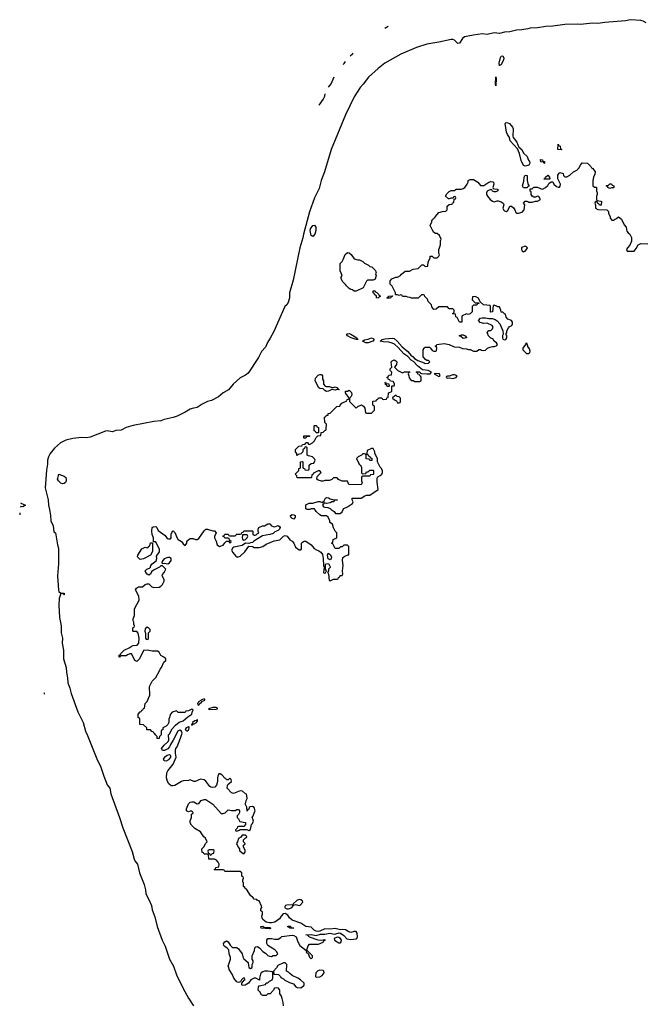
# Model space of a CAD drawing. Header units: inches. Extents: x 2494115 to 2685112, y 774173 to 915163.
# Tile 2 of 215: x 2494115 to 2501348, y 844267 to 855674. Entities that reach past the tile are written whole.
import ezdxf

# ---------------------------------------------------------------- set-up
doc = ezdxf.new("R2010")
doc.units = ezdxf.units.IN
doc.header["$MEASUREMENT"] = 0
for name, color, linetype in [('C4894', 7, 'Continuous'), ('C4895', 7, 'Continuous'), ('C5805', 7, 'Continuous')]:
    doc.layers.add(name, color=color, linetype=linetype)

msp = doc.modelspace()

# ---------------------------------------------------------------- linework, layer by layer
at = {"layer": 'C4894', "color": 5, "elevation": 20}
for points in [[(2494118, 849962), (2494118, 849950), (2494115, 849937)], [(2494460, 850000), (2494473, 849930), (2494477, 849870), (2494502, 849810), (2494510, 849742), (2494531, 849731), (2494553, 849590), (2494563, 849550), (2494565, 849370), (2494555, 849230), (2494565, 849065), (2494570, 849048), (2494590, 849030), (2494631, 849030), (2494630, 849010), (2494626, 849010), (2494622, 849022), (2494590, 849028), (2494571, 848970), (2494569, 848890), (2494577, 848750), (2494597, 848650), (2494597, 848570), (2494610, 848510), (2494608, 848450), (2494621, 848370), (2494623, 848270), (2494654, 848170), (2494656, 848110), (2494668, 848050), (2494671, 847990), (2494696, 847930), (2494710, 847866), (2494790, 847654), (2494850, 847530), (2494876, 847430), (2494902, 847382), (2495010, 847112), (2495056, 847016), (2495089, 846910), (2495130, 846810), (2495158, 846770), (2495170, 846704), (2495273, 846433), (2495310, 846310), (2495418, 846038), (2495442, 845950), (2495450, 845930), (2495478, 845890), (2495502, 845790), (2495555, 845655), (2495574, 845594), (2495576, 845550), (2495582, 845530), (2495605, 845490), (2495641, 845410), (2495650, 845362), (2495679, 845279), (2495707, 845167), (2495766, 845010), (2495799, 844939), (2495850, 844790), (2495896, 844710), (2495930, 844610), (2496009, 844449), (2496070, 844340), (2496129, 844250)], [(2497169, 844250), (2497168, 844288), (2497155, 844335), (2497142, 844370), (2497129, 844390), (2497128, 844430), (2497114, 844454), (2497090, 844458), (2497066, 844454), (2497050, 844428), (2497014, 844390), (2496990, 844388), (2496971, 844369), (2496930, 844368), (2496916, 844376), (2496898, 844410), (2496878, 844430), (2496882, 844470), (2496890, 844482), (2496962, 844498), (2496970, 844514), (2496990, 844514), (2497010, 844534), (2497038, 844550), (2497046, 844570), (2497046, 844630), (2497042, 844642), (2496990, 844649), (2496950, 844649), (2496930, 844644), (2496911, 844630), (2496903, 844617), (2496892, 844570), (2496893, 844547), (2496850, 844569), (2496830, 844569), (2496792, 844550), (2496765, 844510), (2496728, 844488), (2496690, 844486), (2496687, 844493), (2496686, 844514), (2496690, 844514), (2496715, 844545), (2496726, 844550), (2496713, 844573), (2496702, 844570), (2496682, 844550), (2496674, 844526), (2496650, 844518), (2496630, 844528), (2496594, 844570), (2496577, 844617), (2496542, 844670), (2496536, 844696), (2496529, 844709), (2496558, 844790), (2496558, 844810), (2496542, 844850), (2496539, 844899), (2496519, 844919), (2496490, 844935), (2496479, 844950), (2496475, 844970), (2496489, 844991), (2496510, 845002), (2496530, 844992), (2496551, 844951), (2496571, 844931), (2496585, 844925), (2496630, 844925), (2496651, 844911), (2496690, 844852), (2496698, 844818), (2496710, 844792), (2496762, 844750), (2496764, 844716), (2496770, 844694), (2496790, 844682), (2496807, 844693), (2496808, 844730), (2496818, 844750), (2496818, 844770), (2496808, 844790), (2496809, 844829), (2496834, 844890), (2496838, 844922), (2496848, 844932), (2496870, 844938), (2496898, 844918), (2496930, 844878), (2496961, 844861), (2496990, 844832), (2497010, 844825), (2497030, 844822), (2497050, 844832), (2497087, 844833), (2497106, 844850), (2497090, 844878), (2497070, 844898), (2496988, 844950), (2496978, 844970), (2496978, 845010), (2496990, 845031), (2497030, 845031), (2497070, 845022), (2497110, 845022), (2497140, 845040), (2497150, 845051), (2497270, 845067), (2497290, 845064), (2497318, 845050), (2497336, 844990), (2497358, 844950), (2497430, 844894), (2497442, 844898), (2497455, 844945), (2497470, 844962), (2497577, 844963), (2497630, 844987), (2497638, 845002), (2497655, 845010), (2497650, 845014), (2497612, 845008), (2497570, 845009), (2497470, 845044), (2497449, 845069), (2497428, 845072), (2497490, 845076), (2497550, 845064), (2497599, 845081), (2497650, 845080), (2497707, 845093), (2497759, 845080), (2497778, 845082), (2497814, 845094), (2497831, 845091), (2497870, 845066), (2497905, 845025), (2497950, 845017), (2498010, 845024), (2498019, 845030), (2498029, 845050), (2498024, 845090), (2498010, 845109), (2497990, 845109), (2497950, 845098), (2497925, 845105), (2497890, 845129), (2497853, 845133), (2497829, 845129), (2497770, 845145), (2497710, 845139), (2497650, 845141), (2497590, 845114), (2497571, 845109), (2497550, 845113), (2497527, 845127), (2497490, 845162), (2497430, 845167), (2497370, 845207), (2497270, 845243), (2497239, 845270), (2497220, 845300), (2497190, 845318), (2497166, 845314), (2497142, 845290), (2497124, 845256), (2497070, 845219), (2497031, 845209), (2497010, 845209), (2496970, 845219), (2496930, 845249), (2496922, 845270), (2496918, 845290), (2496926, 845310), (2496926, 845330), (2496922, 845342), (2496906, 845350), (2496908, 845370), (2496918, 845390), (2496916, 845404), (2496890, 845466), (2496868, 845468), (2496862, 845482), (2496830, 845486), (2496820, 845500), (2496789, 845529), (2496740, 845600), (2496726, 845610), (2496722, 845622), (2496706, 845630), (2496706, 845670), (2496698, 845690), (2496698, 845710), (2496706, 845730), (2496702, 845742), (2496686, 845750), (2496686, 845790), (2496670, 845806), (2496490, 845806), (2496482, 845822), (2496470, 845826), (2496370, 845826), (2496366, 845830), (2496382, 845838), (2496387, 845853), (2496422, 845858), (2496426, 845890), (2496415, 845915), (2496395, 845935), (2496370, 845948), (2496307, 845947), (2496302, 846002), (2496290, 846006), (2496250, 846006), (2496242, 846022), (2496227, 846027), (2496226, 846070), (2496248, 846092), (2496270, 846134), (2496286, 846150), (2496268, 846190), (2496249, 846209), (2496210, 846266), (2496143, 846303), (2496103, 846343), (2496088, 846370), (2496088, 846392), (2496106, 846430), (2496106, 846470), (2496122, 846478), (2496126, 846490), (2496110, 846506), (2496090, 846506), (2496070, 846498), (2496047, 846507), (2496048, 846530), (2496070, 846591), (2496089, 846610), (2496110, 846614), (2496133, 846613), (2496170, 846591), (2496188, 846592), (2496218, 846630), (2496250, 846641), (2496270, 846641), (2496350, 846587), (2496450, 846478), (2496470, 846478), (2496493, 846487), (2496530, 846521), (2496570, 846511), (2496590, 846511), (2496610, 846512), (2496630, 846522), (2496650, 846522), (2496662, 846510), (2496662, 846490), (2496650, 846466), (2496634, 846450), (2496634, 846430), (2496650, 846414), (2496665, 846385), (2496730, 846374), (2496732, 846350), (2496710, 846326), (2496650, 846326), (2496638, 846322), (2496633, 846307), (2496614, 846290), (2496618, 846278), (2496630, 846274), (2496656, 846284), (2496670, 846294), (2496747, 846293), (2496770, 846282), (2496790, 846294), (2496798, 846350), (2496810, 846362), (2496822, 846390), (2496816, 846416), (2496806, 846430), (2496816, 846444), (2496840, 846500), (2496842, 846510), (2496830, 846546), (2496810, 846558), (2496784, 846556), (2496773, 846547), (2496770, 846526), (2496758, 846522), (2496750, 846506), (2496746, 846550), (2496728, 846590), (2496736, 846604), (2496738, 846630), (2496748, 846650), (2496747, 846687), (2496742, 846702), (2496730, 846706), (2496696, 846736), (2496670, 846742), (2496591, 846709), (2496570, 846718), (2496518, 846770), (2496520, 846800), (2496527, 846813), (2496568, 846850), (2496566, 846870), (2496550, 846886), (2496530, 846866), (2496510, 846866), (2496502, 846882), (2496490, 846886), (2496460, 846920), (2496436, 846936), (2496422, 846938), (2496413, 846927), (2496407, 846890), (2496407, 846850), (2496394, 846806), (2496376, 846784), (2496350, 846777), (2496330, 846781), (2496319, 846790), (2496272, 846852), (2496250, 846869), (2496210, 846874), (2496148, 846848), (2496130, 846848), (2496090, 846866), (2496070, 846858), (2496010, 846855), (2495990, 846849), (2495910, 846802), (2495890, 846798), (2495870, 846798), (2495843, 846823), (2495828, 846850), (2495815, 846890), (2495819, 846950), (2495829, 846970), (2495894, 847050), (2495929, 847130), (2495918, 847178), (2495919, 847210), (2495924, 847230), (2495937, 847250), (2495979, 847350), (2495995, 847410), (2495988, 847430), (2495970, 847442), (2495946, 847430), (2495893, 847327), (2495862, 847278), (2495851, 847249), (2495830, 847228), (2495791, 847209), (2495770, 847208), (2495758, 847230), (2495789, 847271), (2495835, 847310), (2495842, 847330), (2495838, 847390), (2495850, 847402), (2495881, 847459), (2495919, 847501), (2495963, 847537), (2496010, 847551), (2496062, 847598), (2496108, 847630), (2496118, 847662), (2496126, 847670), (2496122, 847682), (2496110, 847686), (2496072, 847668), (2496038, 847662), (2496030, 847646), (2495950, 847646), (2495930, 847666), (2495882, 847650), (2495862, 847630), (2495853, 847607), (2495852, 847588), (2495842, 847570), (2495842, 847530), (2495831, 847509), (2495810, 847488), (2495774, 847470), (2495772, 847448), (2495758, 847442), (2495754, 847430), (2495754, 847390), (2495734, 847370), (2495730, 847346), (2495707, 847347), (2495706, 847370), (2495687, 847387), (2495682, 847402), (2495667, 847407), (2495662, 847422), (2495647, 847427), (2495630, 847446), (2495587, 847447), (2495586, 847470), (2495550, 847506), (2495507, 847507), (2495506, 847570), (2495502, 847582), (2495486, 847590), (2495487, 847627), (2495510, 847654), (2495522, 847658), (2495530, 847674), (2495542, 847678), (2495550, 847694), (2495562, 847698), (2495568, 847752), (2495590, 847774), (2495622, 847850), (2495618, 847950), (2495649, 848011), (2495690, 848054), (2495735, 848130), (2495742, 848150), (2495758, 848170), (2495786, 848230), (2495806, 848250), (2495806, 848270), (2495786, 848290), (2495749, 848309), (2495730, 848346), (2495710, 848358), (2495650, 848358), (2495590, 848368), (2495550, 848366), (2495501, 848270), (2495470, 848238), (2495449, 848249), (2495442, 848270), (2495410, 848326), (2495390, 848326), (2495364, 848316), (2495350, 848306), (2495290, 848306), (2495278, 848302), (2495270, 848288), (2495266, 848290), (2495266, 848310), (2495282, 848318), (2495286, 848330), (2495326, 848370), (2495390, 848402), (2495410, 848418), (2495430, 848425), (2495474, 848426), (2495495, 848450), (2495498, 848510), (2495487, 848567), (2495470, 848586), (2495430, 848586), (2495426, 848590), (2495426, 848630), (2495442, 848638), (2495446, 848650), (2495438, 848670), (2495436, 848696), (2495428, 848710), (2495428, 848732), (2495446, 848770), (2495446, 848850), (2495498, 848950), (2495495, 848995), (2495458, 849070), (2495468, 849090), (2495490, 849102), (2495536, 849104), (2495568, 849130), (2495590, 849138), (2495610, 849138), (2495644, 849104), (2495670, 849095), (2495730, 849101), (2495748, 849110), (2495768, 849130), (2495788, 849170), (2495788, 849190), (2495766, 849230), (2495768, 849248), (2495788, 849270), (2495808, 849310), (2495770, 849346), (2495750, 849346), (2495734, 849330), (2495663, 849297), (2495643, 849277), (2495630, 849249), (2495610, 849238), (2495590, 849250), (2495575, 849270), (2495569, 849290), (2495588, 849310), (2495619, 849321), (2495629, 849331), (2495635, 849350), (2495649, 849371), (2495695, 849405), (2495702, 849430), (2495700, 849460), (2495735, 849510), (2495735, 849535), (2495690, 849626), (2495666, 849626), (2495666, 849670), (2495648, 849708), (2495646, 849750), (2495648, 849790), (2495660, 849800), (2495690, 849802), (2495702, 849790), (2495718, 849758), (2495798, 849698), (2495825, 849665), (2495840, 849660), (2495862, 849658), (2495868, 849672), (2495868, 849712), (2495886, 849750), (2495892, 849752), (2495910, 849734), (2495941, 849661), (2495951, 849651), (2495991, 849630), (2496010, 849602), (2496030, 849582), (2496049, 849610), (2496050, 849632), (2496080, 849660), (2496095, 849665), (2496125, 849665), (2496150, 849652), (2496170, 849651), (2496190, 849665), (2496250, 849752), (2496270, 849771), (2496290, 849771), (2496352, 849752), (2496371, 849751), (2496392, 849730), (2496373, 849687), (2496372, 849670), (2496391, 849631), (2496402, 849590), (2496430, 849571), (2496473, 849587), (2496490, 849614), (2496510, 849634), (2496534, 849634), (2496550, 849614), (2496562, 849618), (2496566, 849630), (2496546, 849646), (2496542, 849662), (2496530, 849666), (2496490, 849666), (2496482, 849682), (2496467, 849687), (2496470, 849694), (2496482, 849698), (2496490, 849714), (2496530, 849714), (2496538, 849698), (2496550, 849694), (2496610, 849694), (2496630, 849714), (2496670, 849714), (2496682, 849718), (2496687, 849733), (2496702, 849738), (2496710, 849754), (2496810, 849754), (2496814, 849750), (2496814, 849710), (2496830, 849702), (2496844, 849704), (2496854, 849706), (2496870, 849722), (2496886, 849730), (2496878, 849750), (2496878, 849770), (2496886, 849790), (2496928, 849812), (2496950, 849812), (2496990, 849834), (2497013, 849833), (2497032, 849810), (2497050, 849801), (2497070, 849798), (2497110, 849814), (2497124, 849804), (2497131, 849791), (2497125, 849770), (2497110, 849755), (2497070, 849739), (2497050, 849722), (2497011, 849709), (2496927, 849693), (2496826, 849634), (2496810, 849618), (2496790, 849615), (2496770, 849606), (2496730, 849608), (2496690, 849584), (2496595, 849565), (2496583, 849557), (2496567, 849527), (2496582, 849502), (2496620, 849460), (2496630, 849452), (2496650, 849451), (2496670, 849458), (2496722, 849510), (2496770, 849574), (2496810, 849572), (2496830, 849558), (2496890, 849561), (2496930, 849571), (2496970, 849596), (2497062, 849638), (2497126, 849650), (2497169, 849691), (2497190, 849698), (2497212, 849690), (2497242, 849650), (2497271, 849631), (2497291, 849611), (2497310, 849562), (2497350, 849534), (2497370, 849534), (2497378, 849542), (2497378, 849610), (2497390, 849622), (2497410, 849632), (2497428, 849632), (2497490, 849591), (2497526, 849546), (2497551, 849531), (2497581, 849521), (2497604, 849504), (2497620, 849480), (2497631, 849431), (2497634, 849350), (2497642, 849330), (2497634, 849270), (2497642, 849262), (2497655, 849265), (2497668, 849290), (2497658, 849310), (2497655, 849330), (2497658, 849362), (2497666, 849370), (2497690, 849374), (2497710, 849334), (2497710, 849326), (2497693, 849307), (2497692, 849288), (2497682, 849278), (2497684, 849264), (2497692, 849250), (2497698, 849178), (2497710, 849172), (2497750, 849194), (2497790, 849194), (2497802, 849198), (2497807, 849213), (2497822, 849218), (2497827, 849233), (2497850, 849234), (2497858, 849250), (2497855, 849290), (2497862, 849350), (2497855, 849410), (2497858, 849442), (2497880, 849460), (2497914, 849474), (2497926, 849474), (2497926, 849570), (2497910, 849586), (2497870, 849586), (2497850, 849566), (2497830, 849566), (2497810, 849546), (2497770, 849546), (2497742, 849602), (2497728, 849610), (2497742, 849618), (2497747, 849653), (2497786, 849670), (2497786, 849730), (2497768, 849748), (2497748, 849788), (2497738, 849830), (2497706, 849850), (2497706, 849870), (2497688, 849910), (2497670, 849928), (2497610, 849928), (2497590, 849938), (2497550, 849978), (2497535, 850000)], [(2497474, 850000), (2497470, 849998), (2497450, 849998), (2497445, 850000)], [(2497724, 850000), (2497734, 849990), (2497757, 849977), (2497773, 849953), (2497827, 849953), (2497850, 849974), (2497863, 850000)], [(2494395, 847880), (2494399, 847870), (2494400, 847859)]]:
    msp.add_lwpolyline(points, dxfattribs=at)
for points in [[(2497290, 849889), (2497270, 849895), (2497255, 849910), (2497250, 849931), (2497270, 849943), (2497290, 849939), (2497305, 849930), (2497305, 849910)], [(2495510, 849422), (2495505, 849425), (2495478, 849450), (2495482, 849470), (2495530, 849542), (2495570, 849562), (2495590, 849554), (2495602, 849558), (2495608, 849572), (2495622, 849578), (2495630, 849614), (2495654, 849614), (2495653, 849513), (2495632, 849470), (2495550, 849428)], [(2496750, 849706), (2496694, 849706), (2496691, 849670), (2496697, 849657), (2496710, 849645), (2496730, 849652), (2496748, 849670), (2496758, 849690)], [(2497710, 849418), (2497689, 849429), (2497679, 849470), (2497686, 849494), (2497710, 849478), (2497725, 849450), (2497722, 849430)], [(2495850, 849442), (2495830, 849442), (2495790, 849428), (2495772, 849410), (2495762, 849390), (2495762, 849382), (2495770, 849374), (2495790, 849378), (2495830, 849371), (2495850, 849382), (2495868, 849410), (2495868, 849430)], [(2495590, 848635), (2495570, 848618), (2495566, 848590), (2495573, 848567), (2495574, 848510), (2495578, 848498), (2495590, 848494), (2495602, 848498), (2495606, 848510), (2495608, 848570), (2495626, 848590), (2495626, 848610), (2495608, 848628)], [(2496250, 847806), (2496214, 847790), (2496214, 847786), (2496185, 847770), (2496182, 847758), (2496174, 847750), (2496178, 847738), (2496190, 847734), (2496195, 847745), (2496226, 847770), (2496226, 847774), (2496258, 847790), (2496258, 847798)], [(2496390, 847706), (2496350, 847706), (2496302, 847690), (2496310, 847682), (2496390, 847686), (2496406, 847690), (2496402, 847702)], [(2496170, 847566), (2496165, 847555), (2496142, 847550), (2496118, 847530), (2496118, 847522), (2496105, 847510), (2496110, 847502), (2496162, 847530), (2496175, 847550), (2496176, 847556)], [(2496070, 847486), (2496064, 847476), (2496042, 847470), (2496032, 847450), (2496050, 847432), (2496070, 847445), (2496075, 847450), (2496078, 847470), (2496078, 847478)], [(2495810, 847084), (2495789, 847089), (2495782, 847110), (2495785, 847115), (2495802, 847138), (2495825, 847155), (2495850, 847162), (2495862, 847150), (2495861, 847130), (2495839, 847101)], [(2496730, 846226), (2496690, 846226), (2496678, 846202), (2496650, 846186), (2496638, 846150), (2496625, 846130), (2496646, 846086), (2496662, 846070), (2496662, 846050), (2496690, 846022), (2496710, 846012), (2496728, 846030), (2496728, 846050), (2496708, 846090), (2496708, 846112), (2496722, 846118), (2496726, 846130), (2496708, 846148), (2496708, 846172), (2496727, 846193), (2496742, 846198), (2496746, 846210)], [(2496310, 846058), (2496294, 846050), (2496298, 846018), (2496313, 846013), (2496318, 845998), (2496330, 845994), (2496347, 846013), (2496362, 846018), (2496366, 846050), (2496356, 846056)], [(2497350, 845482), (2497325, 845470), (2497282, 845430), (2497280, 845420), (2497210, 845415), (2497194, 845410), (2497182, 845390), (2497210, 845374), (2497230, 845374), (2497250, 845382), (2497266, 845390), (2497286, 845410), (2497282, 845418), (2497290, 845414), (2497310, 845422), (2497350, 845411), (2497363, 845417), (2497395, 845450), (2497390, 845466), (2497370, 845478)], [(2497010, 845142), (2496910, 845149), (2496908, 845170), (2496931, 845171), (2496950, 845158), (2497010, 845156), (2497022, 845150)], [(2497290, 845149), (2497246, 845150), (2497218, 845170), (2497230, 845174), (2497250, 845171), (2497254, 845154)], [(2497790, 845044), (2497758, 845030), (2497761, 845010), (2497810, 844981), (2497830, 844978), (2497839, 844990), (2497843, 845010), (2497829, 845030), (2497810, 845041)], [(2497450, 844886), (2497438, 844882), (2497434, 844870), (2497454, 844854), (2497470, 844814), (2497490, 844794), (2497506, 844810), (2497506, 844830)], [(2497190, 844746), (2497170, 844746), (2497105, 844715), (2497091, 844689), (2497054, 844650), (2497058, 844618), (2497112, 844612), (2497134, 844590), (2497138, 844578), (2497170, 844562), (2497186, 844546), (2497240, 844520), (2497285, 844505), (2497312, 844470), (2497330, 844461), (2497370, 844458), (2497400, 844480), (2497408, 844490), (2497408, 844510), (2497368, 844550), (2497338, 844570), (2497270, 844602), (2497242, 844622), (2497230, 844638), (2497206, 844650), (2497207, 844727)], [(2497590, 844664), (2497566, 844654), (2497545, 844630), (2497542, 844590), (2497550, 844582), (2497590, 844586), (2497619, 844601), (2497642, 844630), (2497638, 844650), (2497630, 844658)]]:
    msp.add_lwpolyline(points, close=True, dxfattribs=at)
at = {"layer": 'C4895', "color": 5, "elevation": 20}
for points in [[(2500000, 855570), (2499930, 855556), (2499870, 855553), (2499790, 855535), (2499730, 855529), (2499670, 855516), (2499610, 855520), (2499530, 855504), (2499469, 855509), (2499370, 855496), (2499265, 855475), (2499243, 855457), (2499210, 855402), (2499190, 855399), (2499150, 855436), (2499130, 855446), (2499110, 855444), (2498970, 855412), (2498830, 855389), (2498710, 855353), (2498530, 855275), (2498343, 855170), (2498266, 855110), (2498154, 855010), (2498092, 854928), (2498057, 854890), (2497990, 854782), (2497889, 854570), (2497722, 854170), (2497646, 853910), (2497608, 853810), (2497582, 853718), (2497529, 853610), (2497470, 853447), (2497402, 853190), (2497394, 853146), (2497360, 853030), (2497284, 852656), (2497241, 852510), (2497241, 852450), (2497223, 852397), (2497208, 852372), (2497184, 852350), (2497059, 852061), (2497017, 851983), (2496985, 851935), (2496961, 851879), (2496914, 851830), (2496880, 851760), (2496760, 851580), (2496730, 851555), (2496670, 851525), (2496589, 851451), (2496533, 851387), (2496471, 851350), (2496416, 851304), (2496336, 851264), (2496292, 851250), (2496230, 851220), (2496170, 851183), (2496111, 851171), (2496090, 851163), (2496033, 851127), (2495939, 851081), (2495894, 851066), (2495790, 851041), (2495750, 851025), (2495670, 851020), (2495430, 850973), (2495350, 850950), (2495290, 850920), (2495230, 850913), (2495190, 850898), (2495130, 850910), (2495110, 850908), (2494930, 850837), (2494890, 850831), (2494830, 850833), (2494730, 850822), (2494650, 850802), (2494588, 850772), (2494519, 850710), (2494470, 850650), (2494449, 850610), (2494438, 850570), (2494437, 850523), (2494426, 850454), (2494412, 850250), (2494444, 850110), (2494450, 850050), (2494460, 850000)], [(2498345, 855576), (2498384, 855598)], [(2497942, 855255), (2497970, 855279), (2497977, 855288)], [(2497862, 855154), (2497874, 855166), (2497890, 855189)], [(2497693, 854891), (2497721, 854930), (2497757, 855013)], [(2497585, 854685), (2497630, 854748), (2497648, 854788), (2497653, 854816)], [(2500000, 853986), (2499970, 853978), (2499950, 853986), (2499922, 854042), (2499902, 854122), (2499879, 854179), (2499794, 854270), (2499789, 854310), (2499764, 854344), (2499753, 854370), (2499739, 854470), (2499750, 854483), (2499770, 854479), (2499786, 854470), (2499824, 854430), (2499831, 854410), (2499826, 854326), (2499831, 854310), (2499874, 854254), (2499883, 854223), (2499897, 854197), (2499930, 854170), (2499948, 854128), (2499991, 854090), (2500000, 854065)], [(2500000, 853737), (2499990, 853728), (2499950, 853726), (2499938, 853750), (2499955, 853805), (2499958, 853850), (2499970, 853871), (2499992, 853870), (2499991, 853810), (2500000, 853777)], [(2497863, 850000), (2497869, 850011), (2497910, 850031), (2497968, 850070), (2497978, 850090), (2497966, 850110), (2497966, 850130), (2498068, 850132), (2498090, 850142), (2498105, 850155), (2498130, 850165), (2498170, 850165), (2498268, 850230), (2498256, 850316), (2498256, 850364), (2498262, 850378), (2498290, 850392), (2498308, 850410), (2498318, 850430), (2498318, 850450), (2498300, 850480), (2498288, 850490), (2498258, 850550), (2498258, 850590), (2498228, 850648), (2498227, 850667), (2498218, 850690), (2498210, 850706), (2498190, 850708), (2498138, 850682), (2498134, 850650), (2498138, 850638), (2498152, 850632), (2498158, 850618), (2498174, 850610), (2498178, 850598), (2498193, 850593), (2498193, 850567), (2498170, 850566), (2498162, 850582), (2498127, 850587), (2498126, 850630), (2498122, 850642), (2498110, 850646), (2498090, 850646), (2498072, 850628), (2498034, 850610), (2498014, 850590), (2498045, 850525), (2498057, 850517), (2498074, 850490), (2498074, 850430), (2498078, 850418), (2498090, 850414), (2498122, 850418), (2498130, 850434), (2498150, 850434), (2498170, 850454), (2498210, 850454), (2498214, 850450), (2498214, 850410), (2498210, 850406), (2498178, 850402), (2498170, 850386), (2498090, 850386), (2498078, 850382), (2498074, 850370), (2498074, 850330), (2498082, 850310), (2498070, 850286), (2497928, 850288), (2497910, 850326), (2497848, 850328), (2497808, 850348), (2497790, 850366), (2497750, 850366), (2497730, 850346), (2497704, 850336), (2497650, 850335), (2497631, 850329), (2497610, 850329), (2497570, 850338), (2497558, 850350), (2497560, 850380), (2497606, 850430), (2497590, 850446), (2497570, 850446), (2497518, 850422), (2497512, 850408), (2497498, 850402), (2497494, 850370), (2497490, 850366), (2497330, 850366), (2497326, 850390), (2497306, 850410), (2497346, 850450), (2497347, 850473), (2497362, 850478), (2497366, 850490), (2497367, 850553), (2497390, 850554), (2497394, 850550), (2497394, 850490), (2497398, 850478), (2497413, 850473), (2497418, 850458), (2497450, 850454), (2497462, 850458), (2497466, 850470), (2497467, 850513), (2497490, 850534), (2497522, 850538), (2497538, 850570), (2497530, 850586), (2497506, 850610), (2497460, 850620), (2497446, 850630), (2497446, 850710), (2497442, 850722), (2497430, 850726), (2497418, 850722), (2497413, 850707), (2497394, 850690), (2497393, 850667), (2497370, 850646), (2497342, 850638), (2497330, 850626), (2497326, 850630), (2497326, 850650), (2497308, 850668), (2497310, 850694), (2497347, 850733), (2497382, 850738), (2497390, 850754), (2497422, 850758), (2497430, 850774), (2497450, 850774), (2497458, 850758), (2497470, 850754), (2497506, 850770), (2497530, 850794), (2497547, 850833), (2497567, 850853), (2497602, 850858), (2497607, 850893), (2497630, 850894), (2497647, 850913), (2497662, 850918), (2497666, 850930), (2497667, 850987), (2497648, 851008), (2497646, 851070), (2497662, 851078), (2497668, 851092), (2497686, 851094), (2497689, 851111), (2497710, 851114), (2497787, 851193), (2497822, 851198), (2497826, 851210), (2497847, 851233), (2497902, 851258), (2497908, 851272), (2497922, 851278), (2497926, 851290), (2497918, 851310), (2497898, 851330), (2497888, 851350), (2497890, 851372), (2497910, 851372), (2497930, 851382), (2497956, 851356), (2497962, 851330), (2497954, 851310), (2497934, 851290), (2497934, 851250), (2498010, 851174), (2498030, 851194), (2498072, 851212), (2498097, 851197), (2498112, 851172), (2498118, 851118), (2498130, 851114), (2498190, 851114), (2498226, 851150), (2498226, 851190), (2498222, 851202), (2498206, 851210), (2498206, 851250), (2498210, 851254), (2498242, 851258), (2498246, 851270), (2498262, 851278), (2498270, 851294), (2498310, 851294), (2498318, 851278), (2498330, 851274), (2498362, 851278), (2498368, 851292), (2498382, 851298), (2498387, 851353), (2498418, 851362), (2498426, 851370), (2498426, 851430), (2498430, 851434), (2498450, 851434), (2498456, 851444), (2498456, 851456), (2498442, 851482), (2498408, 851488), (2498402, 851502), (2498387, 851507), (2498382, 851522), (2498366, 851530), (2498382, 851538), (2498390, 851554), (2498422, 851558), (2498426, 851590), (2498406, 851610), (2498406, 851630), (2498426, 851650), (2498418, 851710), (2498430, 851722), (2498450, 851732), (2498470, 851722), (2498482, 851710), (2498480, 851680), (2498473, 851667), (2498454, 851650), (2498494, 851610), (2498550, 851582), (2498570, 851594), (2498630, 851594), (2498634, 851590), (2498618, 851582), (2498614, 851570), (2498622, 851550), (2498624, 851524), (2498650, 851494), (2498670, 851494), (2498690, 851482), (2498750, 851482), (2498766, 851490), (2498766, 851530), (2498762, 851542), (2498748, 851548), (2498742, 851562), (2498727, 851567), (2498722, 851582), (2498706, 851590), (2498710, 851594), (2498750, 851594), (2498758, 851578), (2498770, 851574), (2498830, 851572), (2498867, 851573), (2498886, 851590), (2498846, 851610), (2498779, 851619), (2498722, 851662), (2498674, 851714), (2498649, 851729), (2498612, 851772), (2498563, 851803), (2498497, 851877), (2498455, 851915), (2498430, 851927), (2498390, 851937), (2498330, 851941), (2498288, 851950), (2498304, 851956), (2498314, 851970), (2498343, 851977), (2498430, 851984), (2498450, 851979), (2498485, 851950), (2498543, 851883), (2498610, 851830), (2498646, 851786), (2498670, 851770), (2498688, 851748), (2498726, 851726), (2498800, 851700), (2498810, 851692), (2498850, 851694), (2498866, 851710), (2498850, 851726), (2498830, 851726), (2498816, 851736), (2498788, 851770), (2498788, 851850), (2498798, 851870), (2498810, 851882), (2498860, 851880), (2498874, 851870), (2498890, 851842), (2498910, 851834), (2498930, 851834), (2498942, 851838), (2498946, 851870), (2498942, 851882), (2498926, 851890), (2498942, 851898), (2498946, 851910), (2499030, 851922), (2499090, 851911), (2499145, 851885), (2499210, 851882), (2499244, 851864), (2499290, 851862), (2499313, 851853), (2499330, 851852), (2499370, 851832), (2499408, 851832), (2499433, 851853), (2499450, 851854), (2499465, 851845), (2499490, 851841), (2499510, 851846), (2499533, 851867), (2499561, 851879), (2499590, 851886), (2499614, 851886), (2499640, 851900), (2499648, 851910), (2499635, 851930), (2499609, 851949), (2499595, 851975), (2499570, 851986), (2499546, 852010), (2499528, 852050), (2499550, 852072), (2499570, 852074), (2499590, 852094), (2499598, 852110), (2499588, 852130), (2499530, 852159), (2499490, 852154), (2499446, 852166), (2499429, 852190), (2499450, 852216), (2499470, 852221), (2499510, 852221), (2499550, 852211), (2499590, 852212), (2499622, 852202), (2499644, 852184), (2499674, 852150), (2499712, 852070), (2499714, 852030), (2499705, 852015), (2499706, 851990), (2499710, 851974), (2499730, 851965), (2499746, 851970), (2499758, 851990), (2499756, 852016), (2499746, 852030), (2499755, 852045), (2499758, 852070), (2499775, 852105), (2499785, 852115), (2499815, 852130), (2499822, 852150), (2499822, 852170), (2499810, 852188), (2499770, 852206), (2499750, 852226), (2499742, 852262), (2499730, 852266), (2499710, 852286), (2499690, 852286), (2499687, 852307), (2499670, 852346), (2499650, 852346), (2499636, 852356), (2499610, 852366), (2499598, 852362), (2499592, 852288), (2499570, 852286), (2499566, 852290), (2499566, 852350), (2499562, 852362), (2499486, 852370), (2499446, 852406), (2499430, 852446), (2499390, 852466), (2499358, 852462), (2499354, 852430), (2499390, 852394), (2499434, 852394), (2499433, 852387), (2499418, 852382), (2499410, 852366), (2499370, 852366), (2499354, 852350), (2499354, 852290), (2499330, 852266), (2499310, 852258), (2499290, 852266), (2499238, 852242), (2499234, 852230), (2499234, 852170), (2499210, 852168), (2499182, 852222), (2499166, 852230), (2499162, 852262), (2499130, 852266), (2499126, 852270), (2499142, 852278), (2499146, 852290), (2499146, 852310), (2499130, 852326), (2499090, 852326), (2499070, 852346), (2498990, 852348), (2498970, 852346), (2498940, 852320), (2498910, 852318), (2498888, 852348), (2498886, 852370), (2498846, 852410), (2498836, 852436), (2498807, 852467), (2498802, 852482), (2498790, 852486), (2498770, 852486), (2498730, 852446), (2498653, 852447), (2498636, 852456), (2498610, 852458), (2498590, 852466), (2498550, 852466), (2498542, 852482), (2498530, 852486), (2498510, 852478), (2498490, 852486), (2498470, 852486), (2498466, 852490), (2498466, 852510), (2498430, 852586), (2498406, 852610), (2498406, 852650), (2498426, 852670), (2498470, 852692), (2498490, 852692), (2498526, 852710), (2498536, 852724), (2498580, 852760), (2498630, 852762), (2498670, 852782), (2498730, 852792), (2498773, 852833), (2498793, 852833), (2498810, 852814), (2498842, 852818), (2498847, 852867), (2498867, 852913), (2498870, 852934), (2498890, 852934), (2498910, 852914), (2498950, 852914), (2498970, 852934), (2498975, 852950), (2498968, 852970), (2498968, 853010), (2498978, 853030), (2498987, 853067), (2498989, 853111), (2498998, 853130), (2498975, 853175), (2498950, 853198), (2498930, 853198), (2498910, 853208), (2498895, 853235), (2498868, 853290), (2498887, 853333), (2498888, 853352), (2498902, 853358), (2498907, 853373), (2498922, 853378), (2498926, 853390), (2498970, 853442), (2499010, 853452), (2499050, 853454), (2499066, 853470), (2499067, 853513), (2499088, 853532), (2499122, 853538), (2499128, 853552), (2499142, 853558), (2499146, 853594), (2499162, 853598), (2499166, 853610), (2499162, 853622), (2499150, 853626), (2499138, 853622), (2499134, 853606), (2499110, 853606), (2499090, 853598), (2499080, 853600), (2499048, 853628), (2499063, 853657), (2499090, 853682), (2499110, 853694), (2499150, 853694), (2499170, 853712), (2499230, 853711), (2499250, 853718), (2499270, 853731), (2499298, 853770), (2499308, 853790), (2499308, 853812), (2499330, 853822), (2499370, 853822), (2499391, 853811), (2499422, 853790), (2499453, 853753), (2499490, 853752), (2499550, 853791), (2499570, 853798), (2499595, 853795), (2499602, 853790), (2499605, 853770), (2499594, 853730), (2499598, 853718), (2499613, 853713), (2499650, 853712), (2499654, 853710), (2499654, 853690), (2499630, 853678), (2499610, 853678), (2499590, 853686), (2499582, 853702), (2499570, 853706), (2499544, 853696), (2499530, 853686), (2499522, 853670), (2499522, 853650), (2499532, 853630), (2499565, 853590), (2499590, 853571), (2499610, 853565), (2499643, 853577), (2499657, 853577), (2499690, 853565), (2499714, 853550), (2499722, 853530), (2499712, 853490), (2499718, 853470), (2499730, 853458), (2499750, 853452), (2499770, 853462), (2499790, 853514), (2499810, 853514), (2499835, 853495), (2499851, 853471), (2499861, 853441), (2499870, 853432), (2499890, 853431), (2499934, 853446), (2499958, 853470), (2499966, 853530), (2499948, 853550), (2499967, 853573), (2499990, 853572), (2500000, 853567)], [(2500000, 851889), (2499999, 851890), (2499990, 851926), (2499978, 851922), (2499974, 851910), (2499941, 851870), (2499943, 851850), (2499986, 851806), (2500000, 851805)], [(2494128, 850075), (2494130, 850073), (2494182, 850050), (2494150, 850029), (2494130, 850033), (2494123, 850022)], [(2497445, 850000), (2497430, 850006), (2497428, 850052), (2497468, 850072), (2497510, 850071), (2497570, 850091), (2497591, 850091), (2497618, 850082), (2497640, 850100), (2497658, 850130), (2497670, 850138), (2497690, 850136), (2497710, 850125), (2497750, 850112), (2497790, 850112), (2497794, 850110), (2497790, 850106), (2497758, 850102), (2497752, 850088), (2497730, 850088), (2497710, 850078), (2497670, 850068), (2497642, 850078), (2497622, 850050), (2497634, 850030), (2497650, 850025), (2497684, 850024), (2497712, 850012), (2497724, 850000)], [(2497535, 850000), (2497530, 850008), (2497490, 850008), (2497474, 850000)]]:
    msp.add_lwpolyline(points, dxfattribs=at)
for points in [[(2499670, 855138), (2499666, 855170), (2499683, 855237), (2499690, 855251), (2499710, 855255), (2499720, 855230), (2499718, 855210), (2499690, 855153), (2499674, 855146)], [(2499630, 854908), (2499627, 854927), (2499630, 855014), (2499634, 854994)], [(2497510, 853163), (2497490, 853175), (2497480, 853230), (2497483, 853250), (2497510, 853288), (2497530, 853294), (2497545, 853270), (2497545, 853230), (2497532, 853188)], [(2499970, 853049), (2499926, 853034), (2499925, 853010), (2499935, 852995), (2499950, 852986), (2499970, 852991), (2499985, 853010), (2499994, 853030), (2499984, 853044)], [(2498010, 852528), (2497988, 852528), (2497970, 852546), (2497950, 852548), (2497930, 852558), (2497898, 852590), (2497888, 852608), (2497856, 852636), (2497838, 852670), (2497838, 852690), (2497848, 852710), (2497825, 852765), (2497828, 852850), (2497850, 852874), (2497863, 852897), (2497885, 852955), (2497910, 852976), (2497930, 852973), (2497955, 852955), (2497990, 852902), (2498030, 852891), (2498051, 852891), (2498090, 852871), (2498110, 852852), (2498154, 852830), (2498170, 852814), (2498194, 852810), (2498230, 852774), (2498242, 852750), (2498234, 852730), (2498242, 852710), (2498231, 852669), (2498210, 852658), (2498144, 852656), (2498130, 852646), (2498091, 852569)], [(2498270, 852446), (2498248, 852450), (2498246, 852470), (2498226, 852490), (2498222, 852502), (2498208, 852510), (2498210, 852534), (2498230, 852534), (2498238, 852518), (2498250, 852514), (2498274, 852490), (2498278, 852478), (2498294, 852470), (2498278, 852462)], [(2498370, 852446), (2498366, 852450), (2498382, 852458), (2498390, 852472), (2498433, 852473), (2498430, 852466), (2498418, 852462), (2498410, 852448)], [(2498010, 851968), (2497953, 851990), (2497913, 852010), (2497901, 852030), (2497910, 852036), (2497930, 852038), (2497951, 852031), (2498021, 851990), (2498022, 851982), (2498034, 851970), (2498030, 851969)], [(2499250, 851979), (2499223, 852003), (2499206, 852010), (2499230, 852022), (2499250, 852025), (2499274, 852010), (2499290, 851994), (2499290, 851989)], [(2498150, 851930), (2498122, 851930), (2498086, 851950), (2498110, 851966), (2498150, 851974), (2498190, 851990), (2498210, 851981), (2498219, 851970), (2498206, 851950)], [(2497730, 851412), (2497747, 851413), (2497770, 851422), (2497794, 851410), (2497798, 851398), (2497814, 851390), (2497810, 851386), (2497790, 851388), (2497770, 851382), (2497730, 851388), (2497690, 851369), (2497668, 851368), (2497650, 851378), (2497630, 851398), (2497590, 851402), (2497578, 851410), (2497538, 851490), (2497540, 851520), (2497570, 851554), (2497590, 851562), (2497610, 851562), (2497622, 851550), (2497622, 851510), (2497632, 851490), (2497633, 851453), (2497654, 851430), (2497665, 851425), (2497704, 851424)], [(2498925, 851575), (2498914, 851570), (2498970, 851542), (2498986, 851550), (2498978, 851570)], [(2499150, 851561), (2499130, 851560), (2499090, 851546), (2499070, 851546), (2499058, 851542), (2499054, 851530), (2499070, 851522), (2499090, 851525), (2499130, 851516), (2499170, 851527), (2499181, 851550)], [(2498370, 851426), (2498362, 851442), (2498350, 851446), (2498346, 851470), (2498350, 851474), (2498358, 851458), (2498390, 851454), (2498394, 851430), (2498390, 851426)], [(2498470, 851326), (2498453, 851307), (2498438, 851302), (2498434, 851290), (2498454, 851270), (2498478, 851258), (2498490, 851234), (2498510, 851234), (2498522, 851238), (2498526, 851250), (2498526, 851290), (2498510, 851306), (2498487, 851307)], [(2497570, 850886), (2497547, 850887), (2497542, 850902), (2497526, 850910), (2497526, 850970), (2497530, 850974), (2497553, 850973), (2497558, 850958), (2497574, 850950), (2497574, 850890)], [(2497410, 850826), (2497406, 850830), (2497407, 850853), (2497473, 850853), (2497470, 850846), (2497438, 850842), (2497430, 850826)], [(2494610, 850298), (2494590, 850305), (2494564, 850330), (2494555, 850350), (2494556, 850364), (2494570, 850407), (2494630, 850385), (2494649, 850369), (2494654, 850350), (2494653, 850327), (2494646, 850314), (2494630, 850301)]]:
    msp.add_lwpolyline(points, close=True, dxfattribs=at)
at = {"layer": 'C5805', "color": 5, "elevation": 20}
for points in [[(2501370, 855637), (2501337, 855657), (2501310, 855666), (2501190, 855674), (2501130, 855662), (2500890, 855643), (2500810, 855630), (2500750, 855632), (2500610, 855617), (2500570, 855622), (2500430, 855618), (2500290, 855599), (2500210, 855597), (2500110, 855579), (2500025, 855575), (2500000, 855570)], [(2500000, 854065), (2500007, 854047), (2500018, 854030), (2500022, 854010), (2500010, 853989), (2500000, 853986)], [(2500000, 853567), (2500010, 853562), (2500050, 853562), (2500090, 853572), (2500113, 853573), (2500148, 853590), (2500127, 853627), (2500110, 853628), (2500090, 853618), (2500070, 853618), (2500049, 853629), (2500038, 853650), (2500038, 853678), (2500028, 853688), (2500027, 853713), (2500050, 853714), (2500068, 853732), (2500090, 853734), (2500112, 853732), (2500153, 853713), (2500170, 853712), (2500206, 853730), (2500230, 853754), (2500243, 853777), (2500270, 853794), (2500290, 853794), (2500302, 853770), (2500330, 853742), (2500350, 853732), (2500367, 853733), (2500376, 853744), (2500378, 853770), (2500348, 853830), (2500349, 853871), (2500363, 853897), (2500370, 853902), (2500410, 853892), (2500414, 853870), (2500430, 853854), (2500450, 853852), (2500488, 853872), (2500529, 853911), (2500566, 853930), (2500590, 853954), (2500608, 853990), (2500630, 854014), (2500690, 854012), (2500730, 853972), (2500738, 853958), (2500752, 853950), (2500778, 853910), (2500777, 853883), (2500762, 853850), (2500752, 853810), (2500754, 853750), (2500770, 853734), (2500790, 853734), (2500794, 853730), (2500794, 853690), (2500802, 853670), (2500802, 853650), (2500794, 853630), (2500794, 853590), (2500798, 853578), (2500847, 853573), (2500853, 853567), (2500850, 853526), (2500830, 853526), (2500822, 853542), (2500807, 853547), (2500802, 853562), (2500790, 853566), (2500778, 853562), (2500774, 853550), (2500784, 853524), (2500785, 853490), (2500810, 853474), (2500913, 853473), (2500932, 853452), (2500933, 853433), (2500952, 853390), (2500953, 853373), (2500973, 853353), (2500990, 853352), (2501002, 853358), (2501026, 853370), (2501050, 853391), (2501084, 853364), (2501117, 853297), (2501138, 853270), (2501146, 853226), (2501163, 853203), (2501182, 853190), (2501202, 853150), (2501202, 853110), (2501180, 853060), (2501152, 853030), (2501142, 853010), (2501150, 852994), (2501230, 852994), (2501256, 853024), (2501276, 853064), (2501310, 853082), (2501390, 853078)], [(2500000, 853777), (2500004, 853764), (2500014, 853750), (2500000, 853737)], [(2500000, 851805), (2500010, 851805), (2500022, 851818), (2500027, 851833), (2500020, 851860), (2500000, 851889)]]:
    msp.add_lwpolyline(points, dxfattribs=at)
for points in [[(2500390, 854166), (2500346, 854170), (2500350, 854232), (2500358, 854218), (2500374, 854210), (2500378, 854178), (2500392, 854172)], [(2500190, 854008), (2500182, 854022), (2500149, 854029), (2500146, 854054), (2500170, 854052), (2500174, 854034), (2500191, 854031), (2500194, 854010)], [(2500190, 853826), (2500188, 853830), (2500202, 853838), (2500206, 853850), (2500230, 853874), (2500252, 853850), (2500254, 853830), (2500250, 853826)], [(2500950, 853718), (2500926, 853730), (2500922, 853742), (2500906, 853750), (2500910, 853754), (2500930, 853754), (2500950, 853774), (2500970, 853774), (2500978, 853758), (2500994, 853750), (2500994, 853730), (2500990, 853726), (2500970, 853726)]]:
    msp.add_lwpolyline(points, close=True, dxfattribs=at)

doc.saveas('drawing.dxf')
